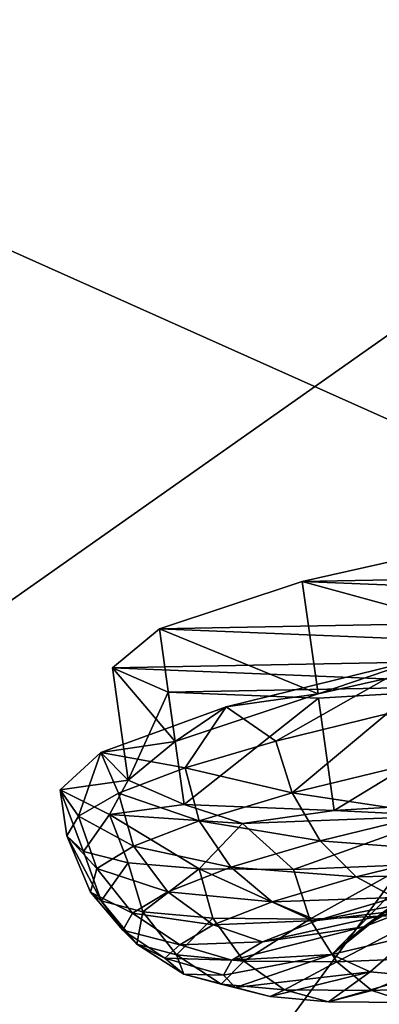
# Model space of a CAD drawing. Header units: metres. Extents: x 0 to 1651, y -1070 to 0.
# Tile 75 of 109: x 1008 to 1023, y -108 to -65. Entities that reach past the tile are written whole.
import ezdxf

# ---------------------------------------------------------------- set-up
doc = ezdxf.new("R2010")
doc.units = ezdxf.units.M

msp = doc.modelspace()

# ---------------------------------------------------------------- linework, layer by layer
at = {"layer": 'None'}
for points in [[(1060.271729, -53.377277, -3), (1013.476501, -117.099854, -406), (955.190979, -127.269501, -406)], [(1060.271729, -53.377277, -3), (955.190979, -127.269501, -406), (986.700134, -64.05751, -3)], [(1072.084839, -108.994781, -406), (1013.476501, -117.099854, -406), (1060.271729, -53.377277, -3)], [(1060.802246, -55.93948), (516.740051, -60.645893), (987.410156, -66.582886)], [(987.410156, -66.582886), (1078.394653, -107.219131, -377.175201), (1060.802246, -55.93948)], [(943.775452, -128.46904, -377.175201), (1010.869019, -116.475372, -377.175201), (987.410156, -66.582886)], [(1010.869019, -116.475372, -377.175201), (1078.394653, -107.219131, -377.175201), (987.410156, -66.582886)], [(1078.394653, -107.219131, -377.175201), (1010.869019, -116.475372, -377.175201), (1011.058777, -117.677444, -382.385681)], [(1078.561401, -108.429367, -382.385681), (1078.394653, -107.219131, -377.175201), (1011.058777, -117.677444, -382.385681)]]:
    msp.add_3dface(points, dxfattribs=at)
at = {"layer": 'None01'}
for points in [[(937.769287, -700.150574, -410), (1420.450195, -116.977798, -410), (1404.711548, -104.637085, -410)], [(1404.711548, -104.637085, -410), (1404.711548, -104.637085, -430), (937.769287, -700.150574, -410)], [(1404.711548, -104.637085, -430), (937.769287, -700.150574, -430), (937.769287, -700.150574, -410)], [(937.769287, -700.150574, -430), (1404.711548, -104.637085, -430), (1420.450195, -116.977798, -430)]]:
    msp.add_3dface(points, dxfattribs=at)
at = {"layer": 'None012311'}
for points in [[(1029.4375, -87.741081, -223.762634), (1019.951111, -89.876167, -230.187256), (1030.130981, -92.655151, -223.153488)], [(1019.951111, -89.876167, -230.187256), (1029.4375, -87.741081, -223.762634), (1062.48877, -89.071838, -272.123016)], [(1053.002441, -91.206924, -278.547638), (1019.951111, -89.876167, -230.187256), (1062.48877, -89.071838, -272.123016)], [(1019.951111, -89.876167, -230.187256), (1013.702698, -91.950027, -239.804031), (1020.644592, -94.790237, -229.578094)], [(1013.702698, -91.950027, -239.804031), (1019.951111, -89.876167, -230.187256), (1053.002441, -91.206924, -278.547638)], [(1019.951111, -89.876167, -230.187256), (1020.644592, -94.790237, -229.578094), (1030.130981, -92.655151, -223.153488)], [(1041.72229, -93.078186, -280.801971), (1013.702698, -91.950027, -239.804031), (1053.002441, -91.206924, -278.547638)], [(1013.702698, -91.950027, -239.804031), (1011.643555, -93.646935, -251.148911), (1014.396179, -96.86409, -239.19487)], [(1011.643555, -93.646935, -251.148911), (1013.702698, -91.950027, -239.804031), (1041.72229, -93.078186, -280.801971)], [(1013.702698, -91.950027, -239.804031), (1014.396179, -96.86409, -239.19487), (1020.644592, -94.790237, -229.578094)], [(1020.644592, -94.790237, -229.578094), (1025.161255, -93.249283, -222.28891), (1030.130981, -92.655151, -223.153488)], [(1030.365601, -94.400749, -278.542877), (1011.643555, -93.646935, -251.148911), (1041.72229, -93.078186, -280.801971)], [(1016.625732, -95.356369, -229.570114), (1025.161255, -93.249283, -222.28891), (1020.644592, -94.790237, -229.578094)], [(1025.161255, -93.249283, -222.28891), (1016.625732, -95.356369, -229.570114), (1018.793091, -96.848053, -227.222046)], [(1025.161255, -93.249283, -222.28891), (1018.793091, -96.848053, -227.222046), (1023.656433, -95.658943, -223.165817)], [(1011.643555, -93.646935, -251.148911), (1012.337036, -98.560997, -250.539749), (1014.396179, -96.86409, -239.19487)], [(1012.337036, -98.560997, -250.539749), (1011.643555, -93.646935, -251.148911), (1014.087158, -94.708549, -262.494751)], [(1014.087158, -94.708549, -262.494751), (1011.643555, -93.646935, -251.148911), (1030.365601, -94.400749, -278.542877)], [(1020.661438, -94.973251, -272.114227), (1014.087158, -94.708549, -262.494751), (1030.365601, -94.400749, -278.542877)], [(1021.354919, -99.887321, -271.505066), (1020.661438, -94.973251, -272.114227), (1030.365601, -94.400749, -278.542877)], [(1031.059082, -99.314812, -277.933716), (1021.354919, -99.887321, -271.505066), (1030.365601, -94.400749, -278.542877)], [(1014.780579, -99.62262, -261.88559), (1012.337036, -98.560997, -250.539749), (1014.087158, -94.708549, -262.494751)], [(1014.780579, -99.62262, -261.88559), (1014.087158, -94.708549, -262.494751), (1020.661438, -94.973251, -272.114227)], [(1014.396179, -96.86409, -239.19487), (1016.625732, -95.356369, -229.570114), (1020.644592, -94.790237, -229.578094)], [(1021.354919, -99.887321, -271.505066), (1014.780579, -99.62262, -261.88559), (1020.661438, -94.973251, -272.114227)], [(1011.140198, -97.346672, -239.381302), (1016.625732, -95.356369, -229.570114), (1014.396179, -96.86409, -239.19487)], [(1016.625732, -95.356369, -229.570114), (1011.140198, -97.346672, -239.381302), (1014.829224, -98.020149, -232.165009)], [(1016.625732, -95.356369, -229.570114), (1014.829224, -98.020149, -232.165009), (1018.793091, -96.848053, -227.222046)], [(1023.656433, -95.658943, -223.165817), (1018.793091, -96.848053, -227.222046), (1019.513855, -99.119156, -227.333145)], [(1023.656433, -95.658943, -223.165817), (1019.513855, -99.119156, -227.333145), (1024.558716, -97.891052, -223.168945)], [(1012.337036, -98.560997, -250.539749), (1011.140198, -97.346672, -239.381302), (1014.396179, -96.86409, -239.19487)], [(1018.793091, -96.848053, -227.222046), (1014.829224, -98.020149, -232.165009), (1019.513855, -99.119156, -227.333145)], [(1012.337036, -98.560997, -250.539749), (1009.366455, -98.980118, -250.539124), (1011.140198, -97.346672, -239.381302)], [(1011.140198, -97.346672, -239.381302), (1009.366455, -98.980118, -250.539124), (1010.168701, -100.135544, -243.924454)], [(1011.917114, -99.130203, -237.804718), (1011.140198, -97.346672, -239.381302), (1010.168701, -100.135544, -243.924454)], [(1011.140198, -97.346672, -239.381302), (1011.917114, -99.130203, -237.804718), (1014.829224, -98.020149, -232.165009)], [(1014.829224, -98.020149, -232.165009), (1011.917114, -99.130203, -237.804718), (1015.445313, -100.328804, -232.459854)], [(1019.513855, -99.119156, -227.333145), (1014.829224, -98.020149, -232.165009), (1015.445313, -100.328804, -232.459854)], [(1024.558716, -97.891052, -223.168945), (1019.513855, -99.119156, -227.333145), (1025.575439, -100.027023, -223.983917)], [(1011.518311, -100.0597, -261.697784), (1009.366455, -98.980118, -250.539124), (1012.337036, -98.560997, -250.539749)], [(1010.168701, -100.135544, -243.924454), (1009.366455, -98.980118, -250.539124), (1009.651123, -100.997543, -250.289047)], [(1009.651123, -100.997543, -250.289047), (1009.366455, -98.980118, -250.539124), (1010.384338, -101.683067, -256.6539)], [(1009.366455, -98.980118, -250.539124), (1011.518311, -100.0597, -261.697784), (1010.384338, -101.683067, -256.6539)], [(1014.780579, -99.62262, -261.88559), (1011.518311, -100.0597, -261.697784), (1012.337036, -98.560997, -250.539749)], [(1011.917114, -99.130203, -237.804718), (1010.168701, -100.135544, -243.924454), (1012.574036, -101.44593, -238.203094)], [(1015.445313, -100.328804, -232.459854), (1011.917114, -99.130203, -237.804718), (1012.574036, -101.44593, -238.203094)], [(1020.732727, -101.20591, -227.981232), (1019.513855, -99.119156, -227.333145), (1015.445313, -100.328804, -232.459854)], [(1019.513855, -99.119156, -227.333145), (1020.732727, -101.20591, -227.981232), (1025.575439, -100.027023, -223.983917)], [(1031.059082, -99.314812, -277.933716), (1026.118652, -100.118904, -278.796204), (1021.354919, -99.887321, -271.505066)], [(1017.336243, -100.455193, -271.511353), (1011.518311, -100.0597, -261.697784), (1014.780579, -99.62262, -261.88559)], [(1021.354919, -99.887321, -271.505066), (1017.336243, -100.455193, -271.511353), (1014.780579, -99.62262, -261.88559)], [(1010.168701, -100.135544, -243.924454), (1009.651123, -100.997543, -250.289047), (1010.963074, -102.413132, -244.171616)], [(1012.574036, -101.44593, -238.203094), (1010.168701, -100.135544, -243.924454), (1010.963074, -102.413132, -244.171616)], [(1011.518311, -100.0597, -261.697784), (1012.340149, -102.165787, -262.774414), (1010.384338, -101.683067, -256.6539)], [(1017.336243, -100.455193, -271.511353), (1015.443359, -102.427132, -268.415405), (1011.518311, -100.0597, -261.697784)], [(1015.443359, -102.427132, -268.415405), (1012.340149, -102.165787, -262.774414), (1011.518311, -100.0597, -261.697784)], [(1026.118652, -100.118904, -278.796204), (1017.336243, -100.455193, -271.511353), (1021.354919, -99.887321, -271.505066)], [(1026.118652, -100.118904, -278.796204), (1019.574768, -102.457077, -273.360046), (1017.336243, -100.455193, -271.511353)], [(1026.118652, -100.118904, -278.796204), (1024.575562, -102.254456, -277.418365), (1019.574768, -102.457077, -273.360046)], [(1025.575439, -100.027023, -223.983917), (1020.732727, -101.20591, -227.981232), (1026.854614, -101.681656, -225.357269)], [(1016.827271, -102.367081, -232.902481), (1015.445313, -100.328804, -232.459854), (1012.574036, -101.44593, -238.203094)], [(1019.574768, -102.457077, -273.360046), (1015.443359, -102.427132, -268.415405), (1017.336243, -100.455193, -271.511353)], [(1016.827271, -102.367081, -232.902481), (1020.732727, -101.20591, -227.981232), (1015.445313, -100.328804, -232.459854)], [(1010.963074, -102.413132, -244.171616), (1009.651123, -100.997543, -250.289047), (1010.680847, -103.448502, -249.973633)], [(1011.160767, -103.831909, -255.84201), (1009.651123, -100.997543, -250.289047), (1010.384338, -101.683067, -256.6539)], [(1010.680847, -103.448502, -249.973633), (1009.651123, -100.997543, -250.289047), (1011.160767, -103.831909, -255.84201)], [(1014.071045, -103.439438, -238.415558), (1012.574036, -101.44593, -238.203094), (1010.963074, -102.413132, -244.171616)], [(1014.071045, -103.439438, -238.415558), (1016.827271, -102.367081, -232.902481), (1012.574036, -101.44593, -238.203094)], [(1022.307495, -102.788597, -229.110626), (1020.732727, -101.20591, -227.981232), (1016.827271, -102.367081, -232.902481)], [(1020.732727, -101.20591, -227.981232), (1022.307495, -102.788597, -229.110626), (1026.854614, -101.681656, -225.357269)], [(1012.340149, -102.165787, -262.774414), (1011.160767, -103.831909, -255.84201), (1010.384338, -101.683067, -256.6539)], [(1026.854614, -101.681656, -225.357269), (1022.307495, -102.788597, -229.110626), (1028.203491, -102.661682, -227.06311)], [(1010.963074, -102.413132, -244.171616), (1010.680847, -103.448502, -249.973633), (1012.524658, -104.367874, -244.144882)], [(1012.524658, -104.367874, -244.144882), (1014.071045, -103.439438, -238.415558), (1010.963074, -102.413132, -244.171616)], [(1012.973999, -104.315987, -261.811249), (1011.160767, -103.831909, -255.84201), (1012.340149, -102.165787, -262.774414)], [(1015.443359, -102.427132, -268.415405), (1012.973999, -104.315987, -261.811249), (1012.340149, -102.165787, -262.774414)], [(1018.640381, -103.878899, -233.731522), (1016.827271, -102.367081, -232.902481), (1014.071045, -103.439438, -238.415558)], [(1018.640381, -103.878899, -233.731522), (1022.307495, -102.788597, -229.110626), (1016.827271, -102.367081, -232.902481)], [(1019.574768, -102.457077, -273.360046), (1024.575562, -102.254456, -277.418365), (1020.282166, -104.632515, -272.684204)], [(1020.282166, -104.632515, -272.684204), (1024.575562, -102.254456, -277.418365), (1025.46814, -104.41716, -276.850555)], [(1016.039917, -104.595436, -267.555756), (1012.973999, -104.315987, -261.811249), (1015.443359, -102.427132, -268.415405)], [(1020.282166, -104.632515, -272.684204), (1016.039917, -104.595436, -267.555756), (1015.443359, -102.427132, -268.415405)], [(1015.443359, -102.427132, -268.415405), (1019.574768, -102.457077, -273.360046), (1020.282166, -104.632515, -272.684204)], [(1023.998535, -103.685326, -230.534042), (1022.307495, -102.788597, -229.110626), (1018.640381, -103.878899, -233.731522)], [(1024.500732, -103.579582, -242.333542), (1021.251648, -106.173172, -249.463303), (1024.607178, -102.718071, -249.826492)], [(1024.607178, -102.718071, -249.826492), (1021.251648, -106.173172, -249.463303), (1024.747437, -105.349731, -256.894226)], [(1022.307495, -102.788597, -229.110626), (1023.998535, -103.685326, -230.534042), (1028.203491, -102.661682, -227.06311)], [(1024.616211, -104.210136, -237.457642), (1022.651672, -104.97448, -241.387207), (1026.271606, -102.890579, -238.791321)], [(1026.271606, -102.890579, -238.791321), (1022.651672, -104.97448, -241.387207), (1024.500732, -103.579582, -242.333542)], [(1010.680847, -103.448502, -249.973633), (1012.106812, -105.12117, -249.746124), (1012.524658, -104.367874, -244.144882)], [(1012.106812, -105.12117, -249.746124), (1010.680847, -103.448502, -249.973633), (1011.160767, -103.831909, -255.84201)], [(1016.052368, -104.885803, -238.908127), (1014.071045, -103.439438, -238.415558), (1012.524658, -104.367874, -244.144882)], [(1016.052368, -104.885803, -238.908127), (1018.640381, -103.878899, -233.731522), (1014.071045, -103.439438, -238.415558)], [(1020.607361, -104.693588, -234.807236), (1023.998535, -103.685326, -230.534042), (1018.640381, -103.878899, -233.731522)], [(1024.616211, -104.210136, -237.457642), (1027.399902, -103.382492, -233.949905), (1020.607361, -104.693588, -234.807236)], [(1027.399902, -103.382492, -233.949905), (1023.998535, -103.685326, -230.534042), (1020.607361, -104.693588, -234.807236)], [(1022.651672, -104.97448, -241.387207), (1021.251648, -106.173172, -249.463303), (1024.500732, -103.579582, -242.333542)], [(1012.106812, -105.12117, -249.746124), (1011.160767, -103.831909, -255.84201), (1012.714417, -105.729797, -255.347595)], [(1012.714417, -105.729797, -255.347595), (1011.160767, -103.831909, -255.84201), (1012.973999, -104.315987, -261.811249)], [(1020.607361, -104.693588, -234.807236), (1018.640381, -103.878899, -233.731522), (1016.052368, -104.885803, -238.908127)], [(1012.524658, -104.367874, -244.144882), (1012.106812, -105.12117, -249.746124), (1014.600342, -105.757584, -244.287781)], [(1014.600342, -105.757584, -244.287781), (1016.052368, -104.885803, -238.908127), (1012.524658, -104.367874, -244.144882)], [(1012.714417, -105.729797, -255.347595), (1012.973999, -104.315987, -261.811249), (1014.455017, -106.194473, -261.077606)], [(1014.455017, -106.194473, -261.077606), (1012.973999, -104.315987, -261.811249), (1016.039917, -104.595436, -267.555756)], [(1022.651672, -104.97448, -241.387207), (1024.616211, -104.210136, -237.457642), (1018.21405, -105.624725, -239.594315)], [(1024.616211, -104.210136, -237.457642), (1020.607361, -104.693588, -234.807236), (1018.21405, -105.624725, -239.594315)], [(1020.282166, -104.632515, -272.684204), (1025.46814, -104.41716, -276.850555), (1021.470276, -106.498314, -271.514832)], [(1025.46814, -104.41716, -276.850555), (1026.448486, -106.291588, -275.514221), (1021.470276, -106.498314, -271.514832)], [(1017.398071, -106.462715, -266.591888), (1014.455017, -106.194473, -261.077606), (1016.039917, -104.595436, -267.555756)], [(1018.21405, -105.624725, -239.594315), (1016.052368, -104.885803, -238.908127), (1014.600342, -105.757584, -244.287781)], [(1017.398071, -106.462715, -266.591888), (1016.039917, -104.595436, -267.555756), (1020.282166, -104.632515, -272.684204)], [(1018.21405, -105.624725, -239.594315), (1020.607361, -104.693588, -234.807236), (1016.052368, -104.885803, -238.908127)], [(1021.251648, -106.173172, -249.463303), (1022.651672, -104.97448, -241.387207), (1016.871277, -106.430908, -244.569168)], [(1022.651672, -104.97448, -241.387207), (1018.21405, -105.624725, -239.594315), (1016.871277, -106.430908, -244.569168)], [(1021.470276, -106.498314, -271.514832), (1017.398071, -106.462715, -266.591888), (1020.282166, -104.632515, -272.684204)], [(1012.106812, -105.12117, -249.746124), (1013.940125, -106.341789, -249.566681), (1014.600342, -105.757584, -244.287781)], [(1013.940125, -106.341789, -249.566681), (1012.106812, -105.12117, -249.746124), (1012.714417, -105.729797, -255.347595)], [(1024.747437, -105.349731, -256.894226), (1021.251648, -106.173172, -249.463303), (1022.925354, -106.938194, -257.54007)], [(1024.747437, -105.349731, -256.894226), (1022.925354, -106.938194, -257.54007), (1025.023071, -107.129395, -261.47049)], [(1013.940125, -106.341789, -249.566681), (1012.714417, -105.729797, -255.347595), (1014.778564, -107.036385, -254.806763)], [(1014.778564, -107.036385, -254.806763), (1012.714417, -105.729797, -255.347595), (1014.455017, -106.194473, -261.077606)], [(1014.600342, -105.757584, -244.287781), (1013.940125, -106.341789, -249.566681), (1016.871277, -106.430908, -244.569168)], [(1016.871277, -106.430908, -244.569168), (1018.21405, -105.624725, -239.594315), (1014.600342, -105.757584, -244.287781)], [(1016.412903, -107.472702, -260.187073), (1014.455017, -106.194473, -261.077606), (1017.398071, -106.462715, -266.591888)], [(1014.778564, -107.036385, -254.806763), (1014.455017, -106.194473, -261.077606), (1016.412903, -107.472702, -260.187073)], [(1016.871277, -106.430908, -244.569168), (1016.508545, -107.084999, -249.432816), (1021.251648, -106.173172, -249.463303)], [(1021.251648, -106.173172, -249.463303), (1016.508545, -107.084999, -249.432816), (1017.036072, -107.61348, -254.296646)], [(1021.251648, -106.173172, -249.463303), (1017.036072, -107.61348, -254.296646), (1022.925354, -106.938194, -257.54007)], [(1021.470276, -106.498314, -271.514832), (1026.448486, -106.291588, -275.514221), (1023, -107.757996, -269.987274)], [(1023, -107.757996, -269.987274), (1026.448486, -106.291588, -275.514221), (1027.674316, -107.563889, -273.742584)], [(1013.940125, -106.341789, -249.566681), (1016.508545, -107.084999, -249.432816), (1016.871277, -106.430908, -244.569168)], [(1016.508545, -107.084999, -249.432816), (1013.940125, -106.341789, -249.566681), (1014.778564, -107.036385, -254.806763)], [(1019.176331, -107.724571, -265.364807), (1016.412903, -107.472702, -260.187073), (1017.398071, -106.462715, -266.591888)], [(1019.176331, -107.724571, -265.364807), (1017.398071, -106.462715, -266.591888), (1021.470276, -106.498314, -271.514832)], [(1023, -107.757996, -269.987274), (1019.176331, -107.724571, -265.364807), (1021.470276, -106.498314, -271.514832)], [(1016.508545, -107.084999, -249.432816), (1014.778564, -107.036385, -254.806763), (1017.036072, -107.61348, -254.296646)], [(1017.036072, -107.61348, -254.296646), (1014.778564, -107.036385, -254.806763), (1016.412903, -107.472702, -260.187073)], [(1022.925354, -106.938194, -257.54007), (1017.036072, -107.61348, -254.296646), (1018.547424, -108.016968, -259.272095)], [(1022.925354, -106.938194, -257.54007), (1018.547424, -108.016968, -259.272095), (1021.102966, -108.249886, -264.060242)], [(1025.023071, -107.129395, -261.47049), (1022.925354, -106.938194, -257.54007), (1021.102966, -108.249886, -264.060242)], [(1025.023071, -107.129395, -261.47049), (1021.102966, -108.249886, -264.060242), (1024.638916, -108.2808, -268.334869)], [(1018.547424, -108.016968, -259.272095), (1016.412903, -107.472702, -260.187073), (1019.176331, -107.724571, -265.364807)], [(1017.036072, -107.61348, -254.296646), (1016.412903, -107.472702, -260.187073), (1018.547424, -108.016968, -259.272095)], [(1024.638916, -108.2808, -268.334869), (1023, -107.757996, -269.987274), (1027.674316, -107.563889, -273.742584)], [(1021.102966, -108.249886, -264.060242), (1018.547424, -108.016968, -259.272095), (1019.176331, -107.724571, -265.364807)], [(1021.102966, -108.249886, -264.060242), (1019.176331, -107.724571, -265.364807), (1023, -107.757996, -269.987274)], [(1024.638916, -108.2808, -268.334869), (1021.102966, -108.249886, -264.060242), (1023, -107.757996, -269.987274)]]:
    msp.add_3dface(points, dxfattribs=at)

doc.saveas('drawing.dxf')
